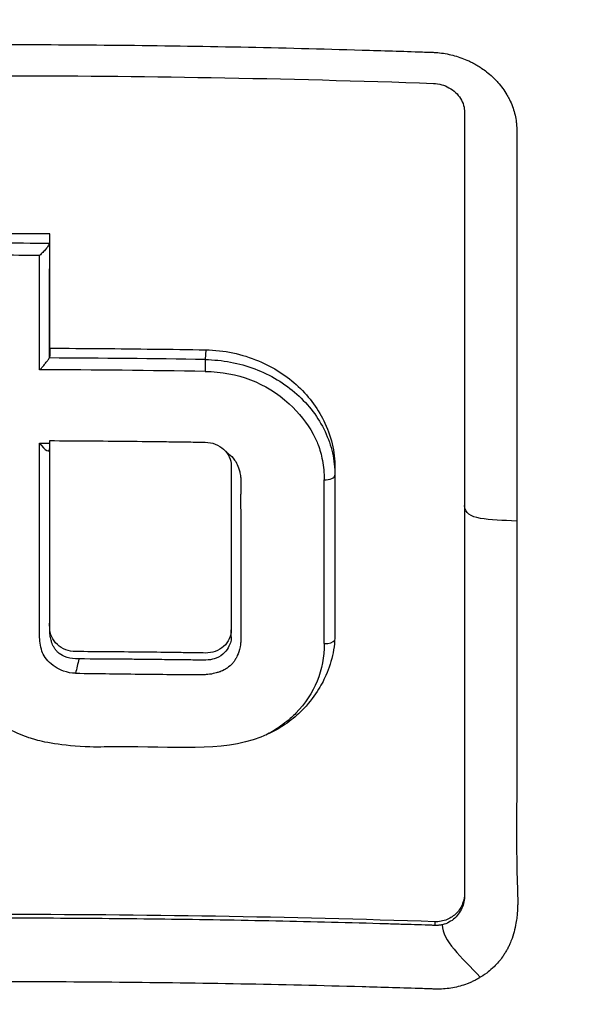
# Model space of a CAD drawing. Header units: millimetres. Extents: x 0 to 5219, y 0 to 2970.
# Tile 68 of 232: x 1005 to 1016, y 1573 to 1593. Entities that reach past the tile are written whole.
import ezdxf

# ---------------------------------------------------------------- set-up
doc = ezdxf.new("R2010")
doc.units = ezdxf.units.MM
doc.header["$LTSCALE"] = 0.2

# ---------------------------------------------------------------- blocks, each defined once
blk = doc.blocks.new('A$Cbf5a9392')
for p, q in [((4.109, 845.182), (4.099, 844.99)), ((9.223, 844.561), (9.223, 844.561)), ((6.661, 842.788), (6.661, 842.704)), ((6.661, 842.704), (6.661, 842.704)), ((6.661, 842.704), (6.661, 839.608)), ((4.612, 840.511), (4.612, 840.51)), ((4.612, 839.653), (4.612, 839.651)), ((4.612, 839.511), (4.612, 839.651)), ((4.612, 839.511), (4.612, 839.511)), ((6.661, 839.608), (6.661, 839.577)), ((10.255, 838.955), (10.255, 838.956)), ((9.223, 834.459), (9.223, 834.407)), ((8.636, 833.888), (8.636, 833.815))]:
    blk.add_line(p, q)
for centre, major_axis, ratio, start_param, end_param in [((-0.038, 796.084), (112.94, 0.001), 0.455035, 1.561382, 1.579529), ((1.011, 788.939), (-0.006, -121.689), 0.000108, 2.051554, 2.07261), ((-0.039, 795.895), (112.94, 0), 0.455035, 1.561444, 1.579474), ((-0.038, 795.587), (112.777, 0.001), 0.456318, 1.563155, 1.577755), ((0.805, 788.931), (-0.007, -121.311), 0.000144, 2.0493, 2.070401), ((-0.045, 792.537), (115.256, 0.001), 0.455395, 1.534828, 1.561593), ((4.102, 844.848), (-0.003, -0.2), 0.031982, 3.927441, 5.191549), ((-0.044, 792.262), (115.144, 0.001), 0.456195, 1.534844, 1.563257), ((1.217, 874.911), (66.45, -1), 0.475089, 4.713614, 4.716646), ((5.034, 844.393), (0.611, 1.338), 0.127091, 3.541802, 3.562666), ((6.461, 842.704), (0.2, 0), 0.443947, 4.656815, 6.283178), ((6.409, 789.147), (-0.012, -120.439), 0.000332, 2.001047, 2.030795), ((6.461, 839.465), (0.2, 0), 0.417098, 4.657598, 6.058479), ((1.649, 838.957), (0.162, 0.672), 0.107956, 1.419805, 1.839614), ((1.365, 866.783), (-86.564, 1.586), 0.323181, 1.578695, 1.59423), ((1.365, 866.783), (-86.564, 1.586), 0.323181, 1.59423, 1.60826), ((17.797, 846.707), (-22.53, 10.835), 0.57735, 1.514032, 1.514033)]:
    blk.add_ellipse(centre, major_axis=major_axis, ratio=ratio, start_param=start_param, end_param=end_param)
for points, knots in [([(-0.102, 867.491), (0.156, 867.491), (0.426, 867.489), (0.708, 867.485), (0.969, 867.481), (1.24, 867.474), (1.522, 867.465), (2.03, 867.449), (2.571, 867.423), (3.144, 867.385), (3.658, 867.35), (4.197, 867.306), (4.762, 867.249), (5.279, 867.198), (5.816, 867.135), (6.375, 867.06), (6.892, 866.991), (7.427, 866.911), (7.98, 866.818), (8.497, 866.731), (9.029, 866.633), (9.575, 866.522), (10.58, 866.318), (11.633, 866.072), (12.731, 865.773), (12.936, 865.717), (13.143, 865.659), (13.351, 865.599), (13.946, 865.428), (14.776, 865.179), (15.827, 864.815), (16.69, 864.516), (17.702, 864.138), (18.847, 863.651), (19.745, 863.269), (20.726, 862.82), (21.777, 862.285), (22.671, 861.831), (23.617, 861.315), (24.604, 860.726), (24.965, 860.511), (25.332, 860.285), (25.703, 860.05), (26.248, 859.705), (26.785, 859.348), (27.314, 858.982), (28.197, 858.371), (29.058, 857.73), (29.896, 857.061), (30.318, 856.724), (30.733, 856.38), (31.143, 856.03), (31.547, 855.684), (31.945, 855.332), (32.336, 854.973), (33.125, 854.25), (33.888, 853.5), (34.625, 852.726), (34.993, 852.339), (35.354, 851.946), (35.709, 851.547), (35.783, 851.463), (35.857, 851.379), (35.931, 851.295), (36.024, 851.189), (36.303, 850.873), (36.752, 850.333), (37.025, 850.003), (37.361, 849.589), (37.752, 849.085), (38.042, 848.71), (38.363, 848.285), (38.709, 847.806), (38.858, 847.599), (39.012, 847.382), (39.17, 847.155), (39.317, 846.945), (39.468, 846.725), (39.621, 846.497), (39.741, 846.318), (39.863, 846.135), (39.986, 845.945), (40.157, 845.685), (40.324, 845.422), (40.489, 845.158), (40.63, 844.933), (40.768, 844.706), (40.905, 844.479), (41.042, 844.251), (41.177, 844.022), (41.31, 843.793), (41.447, 843.557), (41.587, 843.309), (41.717, 843.076), (41.839, 842.858), (41.951, 842.654), (42.086, 842.401), (42.22, 842.149), (42.377, 841.85), (42.524, 841.564), (42.67, 841.277), (42.806, 841.003), (42.944, 840.718), (43.044, 840.511), (43.143, 840.305), (43.24, 840.098), (43.276, 840.02), (43.312, 839.942), (43.348, 839.864), (43.48, 839.578), (43.609, 839.29), (43.735, 839.002), (43.798, 838.858), (43.86, 838.714), (43.922, 838.569), (43.984, 838.424), (44.044, 838.279), (44.105, 838.134), (44.225, 837.843), (44.342, 837.551), (44.457, 837.258), (44.686, 836.673), (44.903, 836.082), (45.11, 835.489), (45.213, 835.192), (45.313, 834.894), (45.41, 834.595), (45.508, 834.297), (45.602, 833.997), (45.694, 833.697), (45.739, 833.546), (45.784, 833.396), (45.828, 833.245), (45.872, 833.095), (45.916, 832.944), (45.959, 832.793), (46.041, 832.499), (46.121, 832.204), (46.197, 831.909), (46.2, 831.901), (46.202, 831.892), (46.204, 831.884), (46.283, 831.58), (46.358, 831.275), (46.43, 830.969), (46.502, 830.664), (46.57, 830.358), (46.636, 830.051), (46.668, 829.897), (46.7, 829.743), (46.731, 829.59), (46.762, 829.436), (46.792, 829.282), (46.821, 829.128), (46.879, 828.819), (46.934, 828.511), (46.986, 828.201), (47.017, 828.018), (47.046, 827.836), (47.074, 827.653), (47.075, 827.65), (47.076, 827.646), (47.076, 827.642), (47.085, 827.585), (47.104, 827.461), (47.132, 827.271), (47.153, 827.127), (47.178, 826.946), (47.207, 826.726), (47.223, 826.608), (47.24, 826.479), (47.257, 826.339), (47.274, 826.195), (47.293, 826.039), (47.312, 825.872), (47.325, 825.756), (47.338, 825.634), (47.351, 825.507), (47.354, 825.472), (47.358, 825.438), (47.361, 825.404), (47.397, 825.046), (47.425, 824.733), (47.446, 824.467), (47.497, 823.815), (47.514, 823.442), (47.519, 823.352), (47.533, 823.098), (47.544, 822.844), (47.553, 822.59), (47.564, 822.277), (47.571, 821.963), (47.575, 821.65), (47.577, 821.51), (47.578, 821.369), (47.579, 821.229), (47.58, 821.056), (47.58, 820.883), (47.579, 820.709), (47.577, 820.509), (47.575, 820.309), (47.571, 820.109), (47.565, 819.753), (47.555, 818.698), (47.41, 816.952), (47.408, 816.922), (47.405, 816.892), (47.403, 816.862), (47.299, 815.643), (47.151, 814.427), (46.96, 813.218), (46.81, 812.276), (46.635, 811.338), (46.435, 810.405), (46.371, 810.111), (46.306, 809.817), (46.237, 809.524), (45.952, 808.301), (45.624, 807.088), (45.254, 805.888), (45.152, 805.558), (45.047, 805.229), (44.939, 804.901), (44.855, 804.645), (44.765, 804.377), (44.668, 804.096), (44.479, 803.552), (44.266, 802.961), (44.021, 802.325), (43.912, 802.041), (43.797, 801.748), (43.676, 801.447), (43.562, 801.163), (43.443, 800.872), (43.317, 800.574), (43.198, 800.291), (43.073, 800.002), (42.943, 799.707), (42.923, 799.662), (42.903, 799.616), (42.882, 799.57), (42.779, 799.338), (42.67, 799.096), (42.555, 798.846), (42.313, 798.317), (42.042, 797.748), (41.74, 797.141), (41.476, 796.61), (41.187, 796.05), (40.872, 795.461), (40.329, 794.447), (39.706, 793.349), (38.988, 792.179), (38.47, 791.334), (37.903, 790.451), (37.281, 789.536)], [0, 0, 0, 0, 0.0108915, 0.0108915, 0.0108915, 0.020974, 0.020974, 0.020974, 0.0391503, 0.0391503, 0.0391503, 0.0554178, 0.0554178, 0.0554178, 0.0702751, 0.0702751, 0.0702751, 0.0840358, 0.0840358, 0.0840358, 0.0969119, 0.0969119, 0.0969119, 0.1205769, 0.1205769, 0.1205769, 0.125, 0.125, 0.125, 0.1638961, 0.1638961, 0.1638961, 0.1958374, 0.1958374, 0.1958374, 0.2208888, 0.2208888, 0.2208888, 0.2422005, 0.2422005, 0.2422005, 0.25, 0.25, 0.25, 0.2678209, 0.2678209, 0.2678209, 0.2975362, 0.2975362, 0.2975362, 0.3125, 0.3125, 0.3125, 0.3272656, 0.3272656, 0.3272656, 0.3570095, 0.3570095, 0.3570095, 0.3718814, 0.3718814, 0.3718814, 0.375, 0.375, 0.375, 0.3991671, 0.3991671, 0.3991671, 0.4139157, 0.4139157, 0.4139157, 0.4249028, 0.4249028, 0.4249028, 0.429655, 0.429655, 0.429655, 0.4340613, 0.4340613, 0.4340613, 0.4375, 0.4375, 0.4375, 0.4468814, 0.4468814, 0.4468814, 0.4548932, 0.4548932, 0.4548932, 0.4629051, 0.4629051, 0.4629051, 0.4712008, 0.4712008, 0.4712008, 0.4789288, 0.4789288, 0.4789288, 0.4866568, 0.4866568, 0.4866568, 0.4943848, 0.4943848, 0.4943848, 0.5, 0.5, 0.5, 0.502414, 0.502414, 0.502414, 0.5112437, 0.5112437, 0.5112437, 0.5156585, 0.5156585, 0.5156585, 0.5200734, 0.5200734, 0.5200734, 0.528903, 0.528903, 0.528903, 0.5465624, 0.5465624, 0.5465624, 0.555392, 0.555392, 0.555392, 0.5642217, 0.5642217, 0.5642217, 0.5686366, 0.5686366, 0.5686366, 0.5730514, 0.5730514, 0.5730514, 0.5816327, 0.5816327, 0.5816327, 0.5818813, 0.5818813, 0.5818813, 0.5907202, 0.5907202, 0.5907202, 0.5995591, 0.5995591, 0.5995591, 0.6039786, 0.6039786, 0.6039786, 0.6083981, 0.6083981, 0.6083981, 0.6172371, 0.6172371, 0.6172371, 0.622449, 0.622449, 0.622449, 0.6229413, 0.6229413, 0.6229413, 0.6298917, 0.6298917, 0.6298917, 0.6351416, 0.6351416, 0.6351416, 0.6379546, 0.6379546, 0.6379546, 0.6408496, 0.6408496, 0.6408496, 0.6428571, 0.6428571, 0.6428571, 0.6433986, 0.6433986, 0.6433986, 0.6491487, 0.6491487, 0.6491487, 0.6632653, 0.6632653, 0.6632653, 0.6704637, 0.6704637, 0.6704637, 0.6793393, 0.6793393, 0.6793393, 0.6833065, 0.6833065, 0.6833065, 0.6882149, 0.6882149, 0.6882149, 0.6938776, 0.6938776, 0.6938776, 0.7239727, 0.7239727, 0.7239727, 0.7244898, 0.7244898, 0.7244898, 0.7589042, 0.7589042, 0.7589042, 0.7857143, 0.7857143, 0.7857143, 0.7941949, 0.7941949, 0.7941949, 0.8295621, 0.8295621, 0.8295621, 0.8392857, 0.8392857, 0.8392857, 0.849008, 0.849008, 0.849008, 0.8678821, 0.8678821, 0.8678821, 0.876305, 0.876305, 0.876305, 0.8842189, 0.8842189, 0.8842189, 0.8917062, 0.8917062, 0.8917062, 0.8928571, 0.8928571, 0.8928571, 0.9031342, 0.9031342, 0.9031342, 0.9247967, 0.9247967, 0.9247967, 0.9437386, 0.9437386, 0.9437386, 0.9764071, 0.9764071, 0.9764071, 1, 1, 1, 1]), ([(-0.102, 863.938), (0.137, 863.939), (0.775, 863.939), (2.256, 863.863), (2.846, 863.818), (3.826, 863.722), (4.218, 863.677), (6.163, 863.429), (7.717, 863.143), (10.268, 862.533), (11.281, 862.253), (13.612, 861.518), (14.92, 861.036), (17.91, 859.768), (19.566, 858.936), (23.279, 856.757), (25.287, 855.331), (27.639, 853.318), (28.123, 852.884), (28.831, 852.215), (29.063, 851.991), (29.52, 851.539), (29.745, 851.31), (30.083, 850.959), (30.196, 850.84), (30.533, 850.481), (30.751, 850.243), (31.179, 849.765), (31.387, 849.526), (31.695, 849.164), (31.797, 849.043), (32.004, 848.793), (32.11, 848.664), (32.318, 848.406), (32.422, 848.277), (32.731, 847.885), (32.936, 847.617), (33.317, 847.11), (33.5, 846.86), (33.858, 846.359), (34.031, 846.11), (34.546, 845.349), (34.878, 844.831), (35.535, 843.753), (35.861, 843.186), (36.44, 842.118), (36.695, 841.62), (37.019, 840.951), (37.086, 840.81), (37.418, 840.102), (37.667, 839.533), (38.019, 838.669), (38.133, 838.379), (38.352, 837.802), (38.458, 837.512), (38.662, 836.93), (38.759, 836.642), (38.9, 836.203), (38.948, 836.054), (39.038, 835.763), (39.08, 835.622), (39.167, 835.328), (39.21, 835.181), (39.329, 834.76), (39.406, 834.473), (40.042, 832), (40.401, 829.767), (40.565, 827.313), (40.577, 827.105), (40.597, 826.688), (40.606, 826.484), (40.619, 826.083), (40.623, 825.885), (40.629, 825.494), (40.631, 825.303), (40.63, 824.924), (40.629, 824.735), (40.62, 824.195), (40.609, 823.834), (40.562, 822.794), (40.51, 822.108), (40.413, 821.163), (40.38, 820.87), (40.325, 820.44), (40.307, 820.303), (40.251, 819.898), (40.211, 819.632), (40.129, 819.117), (40.086, 818.87), (39.957, 818.158), (39.863, 817.695), (39.581, 816.426), (39.374, 815.625), (38.965, 814.235), (38.775, 813.643), (38.262, 812.176), (37.92, 811.306), (37.358, 810.021), (37.163, 809.596), (36.857, 808.963), (36.754, 808.753), (36.595, 808.44), (36.541, 808.336), (36.461, 808.18), (36.434, 808.128), (36.393, 808.05), (36.379, 808.024), (36.352, 807.972), (36.338, 807.946), (36.325, 807.92)], [0.000492, 0.000492, 0.000492, 0.000492, 0.070477, 0.070477, 0.116784, 0.116784, 0.147598, 0.147598, 0.270163, 0.270163, 0.35129, 0.35129, 0.459378, 0.459378, 0.603543, 0.603543, 0.795477, 0.795477, 0.846759, 0.846759, 0.872247, 0.872247, 0.897546, 0.897546, 0.910816, 0.910816, 0.936058, 0.936058, 0.961053, 0.961053, 0.973407, 0.973407, 0.986612, 0.986612, 0.999925, 0.999925, 1.026343, 1.026343, 1.051465, 1.051465, 1.076258, 1.076258, 1.125243, 1.125243, 1.177878, 1.177878, 1.224985, 1.224985, 1.237745, 1.237745, 1.287061, 1.287061, 1.311764, 1.311764, 1.336615, 1.336615, 1.361333, 1.361333, 1.372959, 1.372959, 1.384222, 1.384222, 1.395507, 1.395507, 1.41867, 1.41867, 1.596072, 1.596072, 1.612752, 1.612752, 1.628768, 1.628768, 1.644172, 1.644172, 1.659003, 1.659003, 1.673475, 1.673475, 1.702106, 1.702106, 1.756638, 1.756638, 1.781274, 1.781274, 1.792708, 1.792708, 1.814679, 1.814679, 1.835454, 1.835454, 1.874477, 1.874477, 1.942807, 1.942807, 1.994085, 1.994085, 2.070998, 2.070998, 2.109452, 2.109452, 2.128666, 2.128666, 2.138273, 2.138273, 2.143077, 2.143077, 2.145479, 2.145479, 2.147874, 2.147874, 2.147874, 2.147874]), ([(-0.102, 860.814), (-0.044, 860.815), (0, 860.815), (0.1, 860.814), (0.151, 860.814), (0.303, 860.813), (0.404, 860.812), (0.711, 860.806), (0.917, 860.801), (1.557, 860.778), (1.994, 860.754), (3.505, 860.641), (4.595, 860.51), (8.024, 859.954), (10.361, 859.362), (13.132, 858.411), (13.642, 858.225), (15.381, 857.553), (16.59, 857.021), (18.503, 856.069), (19.224, 855.683), (20.853, 854.749), (21.752, 854.187), (23.396, 853.068), (24.145, 852.519), (25.264, 851.638), (25.647, 851.324), (27.921, 849.389), (29.652, 847.605), (31.949, 844.722), (32.661, 843.734), (33.981, 841.696), (34.59, 840.645), (35.685, 838.511), (36.173, 837.43), (37.039, 835.221), (37.417, 834.093), (39.027, 828.339), (39.352, 823.559), (38.536, 817.719), (38.331, 816.628), (37.688, 813.924), (37.186, 812.325), (36.263, 809.982), (35.927, 809.211), (35.198, 807.689), (34.807, 806.938), (34.388, 806.201)], [0.000001, 0.000001, 0.000001, 0.000001, 0.017289, 0.017289, 0.034993, 0.034993, 0.070506, 0.070506, 0.142461, 0.142461, 0.294734, 0.294734, 0.67969, 0.67969, 1.52071, 1.52071, 1.712137, 1.712137, 2.17847, 2.17847, 2.468632, 2.468632, 2.845677, 2.845677, 3.177241, 3.177241, 3.354712, 3.354712, 4.246918, 4.246918, 4.688059, 4.688059, 5.129475, 5.129475, 5.562211, 5.562211, 5.997516, 5.997516, 7.753462, 7.753462, 8.159608, 8.159608, 8.770872, 8.770872, 9.07783, 9.07783, 9.385555, 9.385555, 9.385555, 9.385555]), ([(0.001, 851.213), (0.801, 851.212), (1.601, 851.208), (2.4, 851.2), (3.2, 851.192), (4, 851.18), (4.8, 851.164), (5.599, 851.148), (6.398, 851.128), (7.197, 851.104), (7.596, 851.092), (7.995, 851.079), (8.394, 851.065), (8.444, 851.064), (8.494, 851.062), (8.544, 851.06), (8.569, 851.059), (8.594, 851.059), (8.619, 851.057), (8.644, 851.056), (8.668, 851.054), (8.693, 851.052), (8.793, 851.043), (8.892, 851.026), (8.989, 851.001), (9.085, 850.976), (9.18, 850.944), (9.27, 850.904), (9.293, 850.894), (9.315, 850.884), (9.338, 850.873), (9.349, 850.868), (9.36, 850.862), (9.371, 850.857), (9.376, 850.854), (9.382, 850.851), (9.387, 850.848), (9.392, 850.845), (9.398, 850.842), (9.403, 850.839), (9.425, 850.828), (9.446, 850.816), (9.467, 850.803), (9.478, 850.797), (9.488, 850.791), (9.499, 850.785), (9.509, 850.778), (9.519, 850.772), (9.529, 850.765), (9.54, 850.758), (9.55, 850.752), (9.56, 850.745), (9.593, 850.722), (9.626, 850.699), (9.657, 850.674), (9.699, 850.642), (9.738, 850.608), (9.775, 850.573), (9.791, 850.558), (9.807, 850.543), (9.823, 850.527)], [-0.2887059, -0.2887059, -0.2887059, -0.2887059, -0.2541581, -0.2541581, -0.2541581, -0.2195873, -0.2195873, -0.2195873, -0.1850229, -0.1850229, -0.1850229, -0.1677408, -0.1677408, -0.1677408, -0.1655805, -0.1655805, -0.1655805, -0.1645003, -0.1645003, -0.1645003, -0.1634202, -0.1634202, -0.1634202, -0.1590997, -0.1590997, -0.1590997, -0.1547791, -0.1547791, -0.1547791, -0.153699, -0.153699, -0.153699, -0.1531589, -0.1531589, -0.1531589, -0.1528889, -0.1528889, -0.1528889, -0.1526188, -0.1526188, -0.1526188, -0.1515387, -0.1515387, -0.1515387, -0.1509986, -0.1509986, -0.1509986, -0.1504586, -0.1504586, -0.1504586, -0.1499185, -0.1499185, -0.1499185, -0.1481076, -0.1481076, -0.1481076, -0.1457567, -0.1457567, -0.1457567, -0.1447486, -0.1447486, -0.1447486, -0.1447486]), ([(-8.608, 850.447), (-7.146, 850.498), (-5.683, 850.536), (-2.812, 850.585), (-1.409, 850.597), (1.404, 850.597), (2.808, 850.584), (5.68, 850.534), (7.145, 850.496), (8.609, 850.445)], [-1.723661, -1.723661, -1.723661, -1.723661, -1.283811, -1.283811, -0.862142, -0.862142, -0.440299, -0.440299, -0.000001, -0.000001, -0.000001, -0.000001]), ([(8.609, 850.445), (8.664, 850.443), (8.718, 850.434), (8.822, 850.405), (8.87, 850.385), (8.963, 850.333), (9.007, 850.301), (9.084, 850.228), (9.117, 850.188), (9.17, 850.103), (9.19, 850.057), (9.216, 849.966), (9.223, 849.92), (9.223, 849.875)], [-0.09818224, -0.09818224, -0.09818224, -0.09818224, -0.08163434, -0.08163434, -0.06586622, -0.06586622, -0.04902056, -0.04902056, -0.0323577, -0.0323577, -0.01585951, -0.01585951, -0.00000099, -0.00000099, -0.00000099, -0.00000099]), ([(9.823, 850.527), (9.843, 850.506), (9.863, 850.485), (9.882, 850.463), (9.916, 850.425), (9.947, 850.386), (9.977, 850.346), (10.006, 850.305), (10.033, 850.264), (10.058, 850.221), (10.071, 850.2), (10.083, 850.178), (10.094, 850.157), (10.106, 850.135), (10.116, 850.113), (10.127, 850.091), (10.167, 850.003), (10.199, 849.912), (10.22, 849.819), (10.231, 849.773), (10.239, 849.726), (10.245, 849.679), (10.248, 849.656), (10.25, 849.632), (10.251, 849.609), (10.253, 849.585), (10.254, 849.562), (10.254, 849.539), (10.254, 849.515), (10.254, 849.492), (10.254, 849.468), (10.254, 849.445), (10.254, 849.421), (10.254, 849.398), (10.254, 849.351), (10.254, 849.304), (10.254, 849.257), (10.254, 849.07), (10.254, 848.882), (10.254, 848.694), (10.254, 847.941), (10.254, 847.184), (10.254, 846.422), (10.254, 844.898), (10.254, 843.356), (10.254, 841.798)], [-0.1447486, -0.1447486, -0.1447486, -0.1447486, -0.1434058, -0.1434058, -0.1434058, -0.1410549, -0.1410549, -0.1410549, -0.138704, -0.138704, -0.138704, -0.1375285, -0.1375285, -0.1375285, -0.1363531, -0.1363531, -0.1363531, -0.1316512, -0.1316512, -0.1316512, -0.1293003, -0.1293003, -0.1293003, -0.1281249, -0.1281249, -0.1281249, -0.1269494, -0.1269494, -0.1269494, -0.125774, -0.125774, -0.125774, -0.1245985, -0.1245985, -0.1245985, -0.1222476, -0.1222476, -0.1222476, -0.1128439, -0.1128439, -0.1128439, -0.0752293, -0.0752293, -0.0752293, 0, 0, 0, 0]), ([(9.223, 849.875), (9.223, 847.428), (9.223, 844.937), (9.223, 839.796), (9.223, 837.149), (9.223, 834.459)], [-1.719587, -1.719587, -1.719587, -1.719587, -0.870829, -0.870829, -0.000001, -0.000001, -0.000001, -0.000001]), ([(1.017, 847.285), (1.014, 847.278), (1.01, 847.271), (1.006, 847.262), (1.002, 847.254), (0.996, 847.244), (0.991, 847.234), (0.985, 847.225), (0.979, 847.215), (0.972, 847.205), (0.965, 847.194), (0.957, 847.183), (0.948, 847.172), (0.931, 847.15), (0.91, 847.128), (0.888, 847.107), (0.866, 847.085), (0.844, 847.066), (0.824, 847.048)], [0, 0, 0, 0, 0.103921, 0.103921, 0.103921, 0.219411, 0.219411, 0.219411, 0.342901, 0.342901, 0.342901, 0.470879, 0.470879, 0.470879, 0.734386, 0.734386, 0.734386, 1, 1, 1, 1]), ([(1.025, 845.829), (1.025, 845.823), (1.025, 845.842), (1.025, 845.869), (1.025, 845.889), (1.025, 845.97), (1.025, 846.031), (1.025, 846.1), (1.025, 846.107), (1.025, 846.114)], [0.18396725, 0.18396725, 0.18396725, 0.18396725, 0.18607297, 0.18607297, 0.19239068, 0.19239068, 0.21134861, 0.21134861, 0.21352197, 0.21352197, 0.21352197, 0.21352197]), ([(1.025, 845.214), (1.025, 845.165), (1.025, 845.116), (1.025, 845.067), (1.025, 845.051), (1.022, 845.036), (1.015, 845.021)], [-1, -1, -1, -1, -0.2405559, -0.2405559, -0.2405559, 0, 0, 0, 0]), ([(1.025, 845.214), (1.368, 845.213), (1.711, 845.211), (2.053, 845.208), (2.396, 845.205), (2.739, 845.201), (3.081, 845.197), (3.424, 845.193), (3.767, 845.189), (4.109, 845.182)], [-1, -1, -1, -1, -0.666667, -0.666667, -0.666667, -0.333333, -0.333333, -0.333333, 0, 0, 0, 0]), ([(4.109, 845.182), (4.288, 845.18), (4.467, 845.159), (4.818, 845.085), (4.989, 845.031), (5.445, 844.84), (5.714, 844.668), (6.162, 844.247), (6.341, 843.999), (6.533, 843.582), (6.585, 843.427), (6.652, 843.11), (6.666, 842.949), (6.661, 842.788)], [-0.4066496, -0.4066496, -0.4066496, -0.4066496, -0.3530901, -0.3530901, -0.2996138, -0.2996138, -0.2036808, -0.2036808, -0.1075118, -0.1075118, -0.053792, -0.053792, 0, 0, 0, 0]), ([(0.824, 844.788), (0.827, 844.792), (0.831, 844.795), (0.851, 844.814), (0.868, 844.831), (0.9, 844.866), (0.915, 844.885), (0.948, 844.927), (0.964, 844.947), (0.985, 844.975), (0.992, 844.985), (1.005, 845.003), (1.012, 845.013), (1.015, 845.021)], [-0.00147192, -0.00147192, -0.00147192, -0.00147192, 0, 0, 0.0072917, 0.0072917, 0.01459354, 0.01459354, 0.02333481, 0.02333481, 0.02819873, 0.02819873, 0.03286728, 0.03286728, 0.03286728, 0.03286728]), ([(4.099, 844.99), (4.266, 844.987), (4.433, 844.971), (4.761, 844.909), (4.922, 844.864), (5.231, 844.747), (5.379, 844.676), (5.658, 844.509), (5.788, 844.413), (6.026, 844.202), (6.133, 844.086), (6.32, 843.839), (6.4, 843.707), (6.53, 843.433), (6.579, 843.29), (6.645, 843), (6.661, 842.852), (6.661, 842.704)], [0, 0, 0, 0, 0.125, 0.125, 0.25, 0.25, 0.375, 0.375, 0.5, 0.5, 0.625, 0.625, 0.75, 0.75, 0.875, 0.875, 0.9999829, 0.9999829, 0.9999829, 0.9999829]), ([(9.223, 845.015), (9.223, 844.746), (9.223, 844.429), (9.223, 844.065), (9.223, 843.265), (9.223, 842.612), (9.223, 842.111)], [0.6586998, 0.6586998, 0.6586998, 0.6586998, 0.75, 0.75, 0.75, 0.9999584, 0.9999584, 0.9999584, 0.9999584]), ([(4.094, 844.756), (4.744, 844.745), (5.293, 844.536), (5.755, 844.118), (5.954, 843.938), (6.113, 843.738), (6.23, 843.518), (6.269, 843.446), (6.302, 843.375), (6.33, 843.304), (6.363, 843.218), (6.391, 843.116), (6.414, 842.998), (6.438, 842.876), (6.45, 842.749), (6.45, 842.616)], [-1, -1, -1, -1, -0.5, -0.5, -0.5, -0.285714, -0.285714, -0.285714, -0.2, -0.2, -0.2, -0.114286, -0.114286, -0.114286, 0, 0, 0, 0]), ([(6.661, 839.608), (6.662, 839.452), (6.646, 839.296), (6.578, 838.991), (6.526, 838.843), (6.382, 838.541), (6.23, 838.262), (5.768, 837.835), (5.526, 837.659), (4.404, 837.228), (3.487, 837.354), (2.09, 837.34), (1.975, 837.332), (1.161, 837.37), (0.836, 837.453), (0.504, 837.553), (0.184, 837.667), (-0.384, 838.113), (-0.577, 838.34), (-0.894, 838.889), (-0.985, 839.183), (-1.037, 839.717), (-1.026, 840.143), (-1.029, 841.392), (-1.029, 842.394), (-1.024, 843.389)], [-1.490546, -1.490546, -1.490546, -1.490546, -1.372171, -1.372171, -1.254036, -1.254036, -1.123299, -1.123299, -1.043679, -1.043679, -0.850826, -0.850826, -0.807838, -0.807838, -0.709589, -0.709589, -0.595224, -0.595224, -0.510831, -0.510831, -0.413449, -0.413449, -0.333919, -0.333919, 0, 0, 0, 0]), ([(4.612, 839.653), (4.612, 839.529), (4.558, 839.412), (4.414, 839.283), (4.358, 839.249), (4.233, 839.204), (4.167, 839.194), (3.993, 839.196), (3.886, 839.198), (3.673, 839.201), (3.566, 839.203), (3.246, 839.207), (3.032, 839.21), (2.605, 839.214), (2.392, 839.216), (1.965, 839.22), (1.751, 839.221), (1.47, 839.223), (1.404, 839.235), (1.279, 839.283), (1.223, 839.318), (1.079, 839.45), (1.025, 839.568), (1.025, 839.77), (1.025, 839.847), (1.025, 840.002), (1.025, 840.08), (1.025, 840.312), (1.025, 840.467), (1.025, 840.931), (1.025, 841.24), (1.025, 841.856), (1.025, 842.164), (1.025, 842.624), (1.025, 842.777), (1.025, 843.083), (1.025, 843.236), (1.025, 843.389)], [0, 0, 0, 0, 0.049586, 0.049586, 0.074046, 0.074046, 0.09857, 0.09857, 0.137167, 0.137167, 0.175764, 0.175764, 0.252958, 0.252958, 0.330152, 0.330152, 0.407345, 0.407345, 0.43188, 0.43188, 0.45635, 0.45635, 0.505944, 0.505944, 0.536823, 0.536823, 0.567702, 0.567702, 0.629461, 0.629461, 0.752975, 0.752975, 0.876487, 0.876487, 0.938244, 0.938244, 1, 1, 1, 1]), ([(1.025, 843.389), (1.282, 843.388), (1.538, 843.387), (1.794, 843.385), (2.05, 843.383), (2.306, 843.381), (2.563, 843.378), (2.819, 843.375), (3.075, 843.372), (3.331, 843.369), (3.459, 843.367), (3.587, 843.366), (3.715, 843.364), (3.843, 843.362), (3.971, 843.36), (4.099, 843.358), (4.167, 843.357), (4.233, 843.344), (4.296, 843.32), (4.358, 843.296), (4.414, 843.261), (4.462, 843.218), (4.558, 843.13), (4.612, 843.013), (4.612, 842.89), (4.612, 842.623), (4.612, 842.354), (4.612, 842.085), (4.612, 841.816), (4.612, 841.547), (4.612, 841.277), (4.612, 841.007), (4.612, 840.737), (4.612, 840.466), (4.612, 840.331), (4.612, 840.195), (4.612, 840.06), (4.612, 839.992), (4.612, 839.924), (4.612, 839.856), (4.612, 839.788), (4.612, 839.72), (4.612, 839.653)], [0, 0, 0, 0, 0.102758, 0.102758, 0.102758, 0.205514, 0.205514, 0.205514, 0.30827, 0.30827, 0.30827, 0.359648, 0.359648, 0.359648, 0.411026, 0.411026, 0.411026, 0.438236, 0.438236, 0.438236, 0.465377, 0.465377, 0.465377, 0.5204, 0.5204, 0.5204, 0.640302, 0.640302, 0.640302, 0.760202, 0.760202, 0.760202, 0.880101, 0.880101, 0.880101, 0.94005, 0.94005, 0.94005, 0.970025, 0.970025, 0.970025, 1, 1, 1, 1]), ([(0.825, 840.716), (0.825, 840.794), (0.825, 840.876), (0.825, 840.963), (0.824, 841.629), (0.824, 842.423), (0.824, 843.34)], [0.4692144, 0.4692144, 0.4692144, 0.4692144, 0.5, 0.5, 0.5, 1, 1, 1, 1]), ([(1.025, 840.611), (1.025, 840.633), (1.025, 840.655), (1.025, 840.678), (1.026, 840.781), (1.026, 840.89), (1.026, 841.005), (1.025, 841.062), (1.025, 841.118), (1.025, 841.172), (1.025, 841.344), (1.025, 841.504), (1.025, 841.656), (1.025, 842.302), (1.025, 842.788), (1.025, 843.111), (1.025, 843.16), (1.025, 843.206), (1.025, 843.248)], [0.4491944, 0.4491944, 0.4491944, 0.4491944, 0.4583706, 0.4583706, 0.4583706, 0.5, 0.5, 0.5, 0.5254102, 0.5254102, 0.5254102, 0.6055924, 0.6055924, 0.6055924, 0.9475603, 0.9475603, 0.9475603, 1, 1, 1, 1]), ([(4.546, 843.14), (4.57, 843.122), (4.611, 843.09), (4.653, 843.04), (4.691, 842.994), (4.715, 842.952), (4.732, 842.917), (4.749, 842.88), (4.768, 842.832), (4.782, 842.771), (4.783, 842.766), (4.786, 842.751), (4.79, 842.725), (4.793, 842.707), (4.795, 842.69), (4.797, 842.675), (4.798, 842.663), (4.8, 842.648), (4.801, 842.631), (4.803, 842.618), (4.803, 842.609), (4.803, 842.604), (4.804, 842.587), (4.804, 842.56), (4.804, 842.537), (4.804, 842.491), (4.803, 842.457), (4.802, 842.434), (4.801, 842.4), (4.8, 842.367), (4.799, 842.332), (4.798, 842.326), (4.798, 842.319), (4.798, 842.313), (4.797, 842.296), (4.796, 842.274), (4.796, 842.248), (4.795, 842.208), (4.796, 842.185), (4.796, 842.179), (4.796, 842.134), (4.797, 842.104), (4.797, 842.088), (4.797, 842.083), (4.797, 842.078), (4.798, 842.073), (4.798, 842.064), (4.798, 842.056), (4.798, 842.047), (4.799, 842.037), (4.799, 842.029), (4.799, 842.023), (4.799, 842.018), (4.8, 842.013), (4.8, 842.008), (4.805, 841.853), (4.803, 841.773), (4.803, 841.773), (4.803, 841.756), (4.803, 841.738), (4.803, 841.721)], [-1, -1, -1, -1, -0.96875, -0.96875, -0.96875, -0.9375, -0.9375, -0.9375, -0.90625, -0.90625, -0.90625, -0.8984375, -0.8984375, -0.8984375, -0.890625, -0.890625, -0.890625, -0.8828125, -0.8828125, -0.8828125, -0.8768411, -0.8768411, -0.8768411, -0.8541667, -0.8541667, -0.8541667, -0.8333333, -0.8333333, -0.8333333, -0.8159057, -0.8159057, -0.8159057, -0.8125, -0.8125, -0.8125, -0.796875, -0.796875, -0.796875, -0.78125, -0.78125, -0.78125, -0.765625, -0.765625, -0.765625, -0.7626772, -0.7626772, -0.7626772, -0.7578125, -0.7578125, -0.7578125, -0.75, -0.75, -0.75, -0.747665, -0.747665, -0.747665, -0.675, -0.675, -0.675, -0.6654434, -0.6654434, -0.6654434, -0.6654434]), ([(6.661, 842.788), (6.661, 842.262), (6.661, 841.734), (6.661, 840.673), (6.661, 840.142), (6.661, 839.608)], [0.000001, 0.000001, 0.000001, 0.000001, 0.1762141, 0.1762141, 0.3524272, 0.3524272, 0.3524272, 0.3524272]), ([(4.803, 841.721), (4.804, 841.649), (4.804, 841.577), (4.803, 841.504), (4.803, 841.456), (4.803, 841.409), (4.803, 841.361), (4.803, 841.222), (4.804, 841.083), (4.804, 840.945), (4.804, 840.917), (4.804, 840.89), (4.804, 840.862), (4.804, 840.822), (4.804, 840.77), (4.804, 840.706), (4.803, 840.62), (4.803, 840.513), (4.803, 840.384), (4.803, 840.315), (4.803, 840.24), (4.803, 840.159), (4.802, 840.056), (4.802, 839.969), (4.802, 839.897), (4.802, 839.887), (4.802, 839.876), (4.802, 839.866), (4.802, 839.848), (4.802, 839.831), (4.802, 839.815), (4.801, 839.758), (4.802, 839.717), (4.803, 839.695), (4.803, 839.667), (4.804, 839.619), (4.804, 839.552), (4.804, 839.524), (4.803, 839.499), (4.803, 839.477), (4.802, 839.452), (4.8, 839.43), (4.799, 839.411), (4.796, 839.385), (4.792, 839.336), (4.775, 839.267), (4.756, 839.196), (4.734, 839.147), (4.72, 839.117), (4.712, 839.099), (4.702, 839.081), (4.691, 839.063), (4.681, 839.047), (4.67, 839.032), (4.658, 839.016), (4.652, 839.009), (4.647, 839.002), (4.641, 838.996), (4.608, 838.958), (4.57, 838.925), (4.53, 838.897), (4.516, 838.888), (4.487, 838.868), (4.439, 838.846)], [-0.6654434, -0.6654434, -0.6654434, -0.6654434, -0.6257943, -0.6257943, -0.6257943, -0.6, -0.6, -0.6, -0.5167154, -0.5167154, -0.5167154, -0.5, -0.5, -0.5, -0.4590251, -0.4590251, -0.4590251, -0.404157, -0.404157, -0.404157, -0.375, -0.375, -0.375, -0.3125, -0.3125, -0.3125, -0.3060407, -0.3060407, -0.3060407, -0.2940726, -0.2940726, -0.2940726, -0.25, -0.25, -0.25, -0.21875, -0.21875, -0.21875, -0.203867, -0.203867, -0.203867, -0.1875, -0.1875, -0.1875, -0.15625, -0.15625, -0.15625, -0.125, -0.125, -0.125, -0.1132064, -0.1132064, -0.1132064, -0.1029257, -0.1029257, -0.1029257, -0.0982143, -0.0982143, -0.0982143, -0.0714286, -0.0714286, -0.0714286, -0.0535714, -0.0535714, -0.0535714, -0.0535714]), ([(10.254, 841.798), (10.255, 840.51), (10.255, 839.21), (10.255, 837.9), (10.255, 837.649), (10.255, 837.42), (10.254, 837.216), (10.254, 836.883), (10.254, 836.614), (10.253, 836.407), (10.251, 835.785), (10.251, 835.359), (10.253, 835.132), (10.254, 835.046), (10.255, 834.965), (10.257, 834.891), (10.257, 834.841), (10.259, 834.807), (10.262, 834.718), (10.263, 834.669), (10.265, 834.61), (10.268, 834.541), (10.268, 834.536), (10.268, 834.531), (10.268, 834.526), (10.272, 834.438), (10.273, 834.361), (10.273, 834.296), (10.273, 834.264), (10.273, 834.235), (10.272, 834.209), (10.272, 834.195), (10.271, 834.176), (10.27, 834.152), (10.269, 834.14), (10.269, 834.127), (10.268, 834.113), (10.267, 834.103), (10.267, 834.092), (10.266, 834.081), (10.265, 834.073), (10.265, 834.063), (10.264, 834.054), (10.263, 834.04), (10.261, 834.025), (10.26, 834.011), (10.256, 833.974), (10.251, 833.935), (10.245, 833.895), (10.237, 833.851), (10.228, 833.794), (10.211, 833.727), (10.199, 833.677), (10.183, 833.62), (10.162, 833.559), (10.147, 833.518), (10.133, 833.482), (10.118, 833.449), (10.113, 833.438), (10.108, 833.426), (10.103, 833.416), (10.097, 833.404), (10.092, 833.393), (10.087, 833.383), (10.074, 833.358), (10.062, 833.336), (10.052, 833.318), (10.036, 833.289), (10.023, 833.269), (10.015, 833.257), (10.002, 833.236), (9.988, 833.215), (9.973, 833.193), (9.926, 833.129), (9.872, 833.064), (9.806, 833), (9.796, 832.99), (9.786, 832.98), (9.775, 832.971), (9.733, 832.932), (9.694, 832.901), (9.66, 832.875), (9.6, 832.83), (9.557, 832.804), (9.534, 832.79)], [-1, -1, -1, -1, -0.571429, -0.571429, -0.571429, -0.517013, -0.517013, -0.517013, -0.428571, -0.428571, -0.428571, -0.285714, -0.285714, -0.285714, -0.251318, -0.251318, -0.251318, -0.22809, -0.22809, -0.22809, -0.215245, -0.215245, -0.215245, -0.214286, -0.214286, -0.214286, -0.190326, -0.190326, -0.190326, -0.178571, -0.178571, -0.178571, -0.170079, -0.170079, -0.170079, -0.165897, -0.165897, -0.165897, -0.16301, -0.16301, -0.16301, -0.160714, -0.160714, -0.160714, -0.15572, -0.15572, -0.15572, -0.142857, -0.142857, -0.142857, -0.122369, -0.122369, -0.122369, -0.107143, -0.107143, -0.107143, -0.098661, -0.098661, -0.098661, -0.095602, -0.095602, -0.095602, -0.092244, -0.092244, -0.092244, -0.084114, -0.084114, -0.084114, -0.071429, -0.071429, -0.071429, -0.062578, -0.062578, -0.062578, -0.035714, -0.035714, -0.035714, -0.032876, -0.032876, -0.032876, -0.020946, -0.020946, -0.020946, 0, 0, 0, 0]), ([(0.987, 839.043), (0.947, 839.085), (0.917, 839.127), (0.897, 839.169), (0.879, 839.207), (0.864, 839.255), (0.85, 839.312), (0.839, 839.364), (0.831, 839.415), (0.827, 839.465), (0.823, 839.512), (0.822, 839.562), (0.823, 839.615), (0.825, 839.671), (0.825, 839.721), (0.825, 839.765), (0.826, 839.846), (0.826, 840.165), (0.825, 840.716)], [0.09375, 0.09375, 0.09375, 0.09375, 0.125, 0.125, 0.125, 0.15625, 0.15625, 0.15625, 0.1875, 0.1875, 0.1875, 0.21875, 0.21875, 0.21875, 0.25, 0.25, 0.25, 0.4692144, 0.4692144, 0.4692144, 0.4692144]), ([(1.126, 839.277), (1.115, 839.293), (1.105, 839.31), (1.096, 839.327), (1.087, 839.344), (1.075, 839.37), (1.063, 839.406), (1.055, 839.432), (1.046, 839.462), (1.039, 839.498), (1.032, 839.536), (1.017, 839.674), (1.026, 839.917)], [0.1118196, 0.1118196, 0.1118196, 0.1118196, 0.125, 0.125, 0.125, 0.1491733, 0.1491733, 0.1491733, 0.1666667, 0.1666667, 0.1666667, 0.3297427, 0.3297427, 0.3297427, 0.3297427]), ([(4.612, 839.511), (4.615, 839.494), (4.616, 839.429), (4.566, 839.329), (4.528, 839.252), (4.451, 839.146), (4.312, 839.092)], [0, 0, 0, 0, 0.2270329, 0.2270329, 0.2270329, 0.4004159, 0.4004159, 0.4004159, 0.4004159]), ([(6.45, 839.382), (6.45, 838.853), (6.264, 838.392), (5.886, 838.004), (5.832, 837.949), (5.773, 837.896), (5.711, 837.845), (5.66, 837.804), (5.607, 837.764), (5.552, 837.726), (5.469, 837.67), (5.383, 837.619), (5.294, 837.573)], [-1, -1, -1, -1, -0.5, -0.5, -0.5, -0.4306206, -0.4306206, -0.4306206, -0.375, -0.375, -0.375, -0.2968883, -0.2968883, -0.2968883, -0.2968883]), ([(1.602, 839.077), (1.511, 839.075), (1.432, 839.087), (1.369, 839.106), (1.298, 839.129), (1.247, 839.16), (1.214, 839.185), (1.199, 839.196), (1.184, 839.209), (1.171, 839.222), (1.154, 839.239), (1.139, 839.258), (1.126, 839.277)], [0, 0, 0, 0, 0.0391751, 0.0391751, 0.0391751, 0.0833333, 0.0833333, 0.0833333, 0.0956643, 0.0956643, 0.0956643, 0.1118196, 0.1118196, 0.1118196, 0.1118196]), ([(1.294, 838.839), (1.238, 838.86), (1.184, 838.887), (1.131, 838.922), (1.076, 838.958), (1.028, 838.998), (0.987, 839.043)], [0.03663506, 0.03663506, 0.03663506, 0.03663506, 0.0625, 0.0625, 0.0625, 0.09375, 0.09375, 0.09375, 0.09375]), ([(4.312, 839.092), (4.267, 839.074), (4.216, 839.063), (4.159, 839.058), (4.093, 839.052), (4.02, 839.053), (3.944, 839.055), (3.828, 839.057), (3.705, 839.058), (3.569, 839.06), (3.451, 839.061), (3.326, 839.063), (3.194, 839.064), (3.075, 839.066), (2.95, 839.067), (2.819, 839.068), (2.764, 839.069), (2.708, 839.069), (2.651, 839.07), (2.583, 839.07), (2.514, 839.071), (2.443, 839.072), (2.183, 839.074), (1.903, 839.076), (1.602, 839.077)], [0.4004159, 0.4004159, 0.4004159, 0.4004159, 0.4570088, 0.4570088, 0.4570088, 0.5226685, 0.5226685, 0.5226685, 0.6227312, 0.6227312, 0.6227312, 0.7095476, 0.7095476, 0.7095476, 0.7873, 0.7873, 0.7873, 0.8197623, 0.8197623, 0.8197623, 0.8583457, 0.8583457, 0.8583457, 1, 1, 1, 1]), ([(4.439, 838.846), (4.423, 838.839), (4.408, 838.832), (4.393, 838.826), (4.373, 838.819), (4.354, 838.812), (4.336, 838.807), (4.312, 838.799), (4.274, 838.789), (4.221, 838.78), (4.167, 838.771), (4.124, 838.768), (4.095, 838.767)], [-0.05357143, -0.05357143, -0.05357143, -0.05357143, -0.04596765, -0.04596765, -0.04596765, -0.03571429, -0.03571429, -0.03571429, -0.01785714, -0.01785714, -0.01785714, 0, 0, 0, 0]), ([(9.223, 834.459), (9.223, 834.388), (9.21, 834.317), (9.158, 834.178), (9.116, 834.111), (9.01, 834.003), (8.948, 833.961), (8.84, 833.916), (8.8, 833.904), (8.718, 833.889), (8.677, 833.886), (8.636, 833.888)], [-0.09630603, -0.09630603, -0.09630603, -0.09630603, -0.07320762, -0.07320762, -0.04828154, -0.04828154, -0.02519492, -0.02519492, -0.01231734, -0.01231734, -0.000001, -0.000001, -0.000001, -0.000001]), ([(9.223, 834.407), (9.223, 834.398), (9.223, 834.39), (9.223, 834.382), (9.222, 834.36), (9.22, 834.338), (9.216, 834.316), (9.209, 834.271), (9.198, 834.227), (9.182, 834.185), (9.149, 834.101), (9.097, 834.022), (9.029, 833.959), (8.995, 833.928), (8.956, 833.9), (8.915, 833.878), (8.873, 833.856), (8.829, 833.839), (8.782, 833.828)], [0, 0, 0, 0, 0.0317634, 0.0317634, 0.0317634, 0.1197849, 0.1197849, 0.1197849, 0.2958279, 0.2958279, 0.2958279, 0.647914, 0.647914, 0.647914, 0.823957, 0.823957, 0.823957, 0.9999999, 0.9999999, 0.9999999, 0.9999999]), ([(8.636, 833.888), (5.75, 833.983), (2.857, 834.03), (-0.037, 834.03), (-2.906, 834.03), (-5.773, 833.983), (-8.635, 833.89)], [0, 0, 0, 0, 0.502185, 0.502185, 0.502185, 1, 1, 1, 1]), ([(8.636, 833.815), (8.628, 833.815), (8.62, 833.815), (8.612, 833.816), (8.601, 833.816), (8.59, 833.816), (8.578, 833.817), (8.555, 833.818), (8.533, 833.818), (8.51, 833.819), (8.418, 833.822), (8.327, 833.825), (8.236, 833.828), (8.144, 833.831), (8.053, 833.833), (7.962, 833.836), (7.939, 833.837), (7.916, 833.838), (7.893, 833.838), (7.87, 833.839), (7.847, 833.84), (7.825, 833.84), (7.779, 833.842), (7.733, 833.843), (7.687, 833.844), (7.322, 833.855), (6.956, 833.865), (6.591, 833.874), (5.859, 833.893), (5.127, 833.908), (4.395, 833.92), (3.663, 833.933), (2.931, 833.942), (2.198, 833.948), (1.466, 833.954), (0.733, 833.957), (0.001, 833.958), (-0.732, 833.958), (-1.465, 833.955), (-2.197, 833.949), (-2.93, 833.943), (-3.662, 833.934), (-4.394, 833.922), (-5.127, 833.909), (-5.859, 833.894), (-6.59, 833.876), (-6.956, 833.867), (-7.322, 833.857), (-7.687, 833.846), (-7.733, 833.845), (-7.779, 833.844), (-7.824, 833.842), (-7.847, 833.842), (-7.87, 833.841), (-7.893, 833.84), (-7.916, 833.84), (-7.939, 833.839), (-7.961, 833.838), (-8.053, 833.836), (-8.144, 833.833), (-8.236, 833.83), (-8.327, 833.827), (-8.418, 833.824), (-8.51, 833.821), (-8.533, 833.821), (-8.555, 833.82), (-8.578, 833.819), (-8.59, 833.819), (-8.601, 833.818), (-8.612, 833.818), (-8.62, 833.818), (-8.627, 833.818), (-8.635, 833.817)], [0, 0, 0, 0, 0.0013857, 0.0013857, 0.0013857, 0.0033723, 0.0033723, 0.0033723, 0.0073454, 0.0073454, 0.0073454, 0.0232379, 0.0232379, 0.0232379, 0.0391303, 0.0391303, 0.0391303, 0.0431034, 0.0431034, 0.0431034, 0.0470765, 0.0470765, 0.0470765, 0.0550227, 0.0550227, 0.0550227, 0.1185925, 0.1185925, 0.1185925, 0.2457321, 0.2457321, 0.2457321, 0.3728716, 0.3728716, 0.3728716, 0.5000112, 0.5000112, 0.5000112, 0.6271507, 0.6271507, 0.6271507, 0.7543218, 0.7543218, 0.7543218, 0.8814771, 0.8814771, 0.8814771, 0.9450548, 0.9450548, 0.9450548, 0.953002, 0.953002, 0.953002, 0.9569756, 0.9569756, 0.9569756, 0.9609492, 0.9609492, 0.9609492, 0.9768436, 0.9768436, 0.9768436, 0.992738, 0.992738, 0.992738, 0.9967116, 0.9967116, 0.9967116, 0.9986984, 0.9986984, 0.9986984, 1, 1, 1, 1]), ([(8.782, 833.828), (8.76, 833.823), (8.738, 833.819), (8.715, 833.817), (8.704, 833.816), (8.692, 833.815), (8.681, 833.815), (8.669, 833.814), (8.658, 833.814), (8.647, 833.815), (8.643, 833.815), (8.64, 833.815), (8.636, 833.815)], [0.0000001, 0.0000001, 0.0000001, 0.0000001, 0.4648523, 0.4648523, 0.4648523, 0.6972784, 0.6972784, 0.6972784, 0.9297046, 0.9297046, 0.9297046, 0.9999999, 0.9999999, 0.9999999, 0.9999999]), ([(9.534, 832.79), (9.514, 832.777), (9.493, 832.765), (9.472, 832.753), (9.461, 832.747), (9.451, 832.742), (9.44, 832.736), (9.429, 832.73), (9.419, 832.725), (9.408, 832.719), (9.397, 832.714), (9.386, 832.709), (9.375, 832.704), (9.364, 832.699), (9.353, 832.694), (9.342, 832.689), (9.319, 832.679), (9.297, 832.67), (9.274, 832.661), (9.183, 832.626), (9.087, 832.599), (8.99, 832.582), (8.893, 832.564), (8.793, 832.556), (8.693, 832.557), (8.668, 832.557), (8.643, 832.558), (8.619, 832.558), (8.594, 832.559), (8.569, 832.56), (8.544, 832.561), (8.494, 832.563), (8.444, 832.564), (8.394, 832.566), (7.995, 832.579), (7.596, 832.591), (7.197, 832.602), (6.398, 832.624), (5.599, 832.642), (4.8, 832.657), (4, 832.671), (3.2, 832.682), (2.401, 832.69), (1.602, 832.697), (0.803, 832.701), (0.004, 832.701)], [-1, -1, -1, -1, -0.9989185, -0.9989185, -0.9989185, -0.9983778, -0.9983778, -0.9983778, -0.9978371, -0.9978371, -0.9978371, -0.9972963, -0.9972963, -0.9972963, -0.9967556, -0.9967556, -0.9967556, -0.9956741, -0.9956741, -0.9956741, -0.9913482, -0.9913482, -0.9913482, -0.9870224, -0.9870224, -0.9870224, -0.9859409, -0.9859409, -0.9859409, -0.9848594, -0.9848594, -0.9848594, -0.9826965, -0.9826965, -0.9826965, -0.965393, -0.965393, -0.965393, -0.930786, -0.930786, -0.930786, -0.896179, -0.896179, -0.896179, -0.8616263, -0.8616263, -0.8616263, -0.8616263])]:
    blk.add_open_spline(points, degree=3, knots=knots)
for points in [[(1.017, 847.285), (1.018, 846.53), (1.014, 845.776), (1.015, 845.021)], [(0.824, 843.34), (0.937, 843.2), (1.025, 843.125), (1.025, 843.248)], [(4.497, 843.182), (4.514, 843.169), (4.53, 843.154), (4.546, 843.14)], [(10.254, 841.798), (9.714, 841.833), (9.223, 841.807), (9.223, 842.11)], [(1.536, 838.795), (1.453, 838.795), (1.372, 838.81), (1.294, 838.839)], [(8.782, 833.828), (8.782, 833.516), (9.155, 833.196), (9.534, 832.79)]]:
    blk.add_open_spline(points, degree=3)

msp = doc.modelspace()

# ---------------------------------------------------------------- block references
msp.add_blockref('A$Cbf5a9392', (1004.454, 740.896))

doc.saveas('drawing.dxf')
